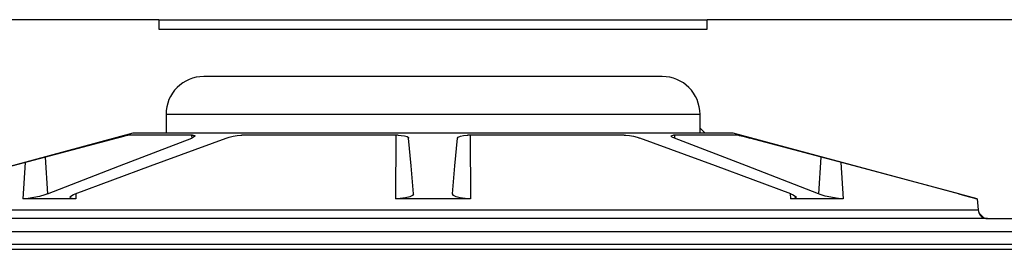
# Model space of a CAD drawing. Extents: x 990 to 4202, y -422 to 622.
# Tile 153 of 200: x 1597.41 to 1603.91, y -93.63 to -92.11. Entities that reach past the tile are written whole.
import ezdxf

# ---------------------------------------------------------------- set-up
doc = ezdxf.new("R2010")
doc.units = 0
doc.header["$MEASUREMENT"] = 0
doc.layers.add('SPILL-BUCKET', color=1, linetype='CONTINUOUS')

msp = doc.modelspace()

# ---------------------------------------------------------------- linework, layer by layer
at = {"layer": 'SPILL-BUCKET', "linetype": 'Continuous'}
for p, q in [((1598.3275, -92.11076), (1594.14286, -92.11076)), ((1598.3275, -92.11076), (1598.3275, -92.17321)), ((1598.3275, -92.11076), (1598.33338, -92.11076)), ((1598.33338, -92.11076), (1598.35096, -92.11076)), ((1598.35096, -92.11076), (1598.38013, -92.11076)), ((1598.38013, -92.11076), (1598.42072, -92.11076)), ((1598.42072, -92.11076), (1598.47244, -92.11076)), ((1598.47244, -92.11076), (1598.53497, -92.11076)), ((1598.53497, -92.11076), (1598.6079, -92.11076)), ((1598.6079, -92.11076), (1598.69076, -92.11076)), ((1598.69076, -92.11076), (1598.78301, -92.11076)), ((1598.78301, -92.11076), (1598.88406, -92.11076)), ((1598.88406, -92.11076), (1598.99324, -92.11076)), ((1598.99324, -92.11076), (1599.10985, -92.11076)), ((1599.10985, -92.11076), (1599.23313, -92.11076)), ((1599.23313, -92.11076), (1599.36229, -92.11076)), ((1599.36229, -92.11076), (1599.49648, -92.11076)), ((1599.49648, -92.11076), (1599.63484, -92.11076)), ((1599.63484, -92.11076), (1599.77646, -92.11076)), ((1599.77646, -92.11076), (1599.92044, -92.11076)), ((1599.92044, -92.11076), (1600.06583, -92.11076)), ((1600.06583, -92.11076), (1600.2117, -92.11076)), ((1600.2117, -92.11076), (1600.35709, -92.11076)), ((1600.35709, -92.11076), (1600.50106, -92.11076)), ((1600.50106, -92.11076), (1600.64269, -92.11076)), ((1600.64269, -92.11076), (1600.78105, -92.11076)), ((1600.78105, -92.11076), (1600.91524, -92.11076)), ((1600.91524, -92.11076), (1601.0444, -92.11076)), ((1601.0444, -92.11076), (1601.16768, -92.11076)), ((1601.16768, -92.11076), (1601.28429, -92.11076)), ((1601.28429, -92.11076), (1601.39347, -92.11076)), ((1601.39347, -92.11076), (1601.49451, -92.11076)), ((1601.49451, -92.11076), (1601.58676, -92.11076)), ((1601.58676, -92.11076), (1601.66962, -92.11076)), ((1601.66962, -92.11076), (1601.74256, -92.11076)), ((1601.74256, -92.11076), (1601.80509, -92.11076)), ((1601.80509, -92.11076), (1601.85681, -92.11076)), ((1601.85681, -92.11076), (1601.89739, -92.11076)), ((1601.89739, -92.11076), (1601.92657, -92.11076)), ((1601.92657, -92.11076), (1601.94415, -92.11076)), ((1601.94415, -92.11076), (1601.95003, -92.11076)), ((1606.13466, -92.11076), (1601.95003, -92.11076)), ((1601.95003, -92.17321), (1601.95003, -92.11076)), ((1598.3275, -92.17321), (1601.95003, -92.17321)), ((1601.65335, -92.4855), (1598.62417, -92.4855)), ((1598.38037, -92.73533), (1598.37435, -92.73533)), ((1598.37435, -92.73533), (1598.37435, -92.86025)), ((1598.39841, -92.73533), (1598.38037, -92.73533)), ((1598.42834, -92.73533), (1598.39841, -92.73533)), ((1598.46995, -92.73533), (1598.42834, -92.73533)), ((1598.52296, -92.73533), (1598.46995, -92.73533)), ((1598.587, -92.73533), (1598.52296, -92.73533)), ((1598.66165, -92.73533), (1598.587, -92.73533)), ((1598.74639, -92.73533), (1598.66165, -92.73533)), ((1598.84064, -92.73533), (1598.74639, -92.73533)), ((1598.94376, -92.73533), (1598.84064, -92.73533)), ((1599.05504, -92.73533), (1598.94376, -92.73533)), ((1599.17372, -92.73533), (1599.05504, -92.73533)), ((1599.29899, -92.73533), (1599.17372, -92.73533)), ((1599.43001, -92.73533), (1599.29899, -92.73533)), ((1599.56586, -92.73533), (1599.43001, -92.73533)), ((1599.70563, -92.73533), (1599.56586, -92.73533)), ((1599.84835, -92.73533), (1599.70563, -92.73533)), ((1599.99306, -92.73533), (1599.84835, -92.73533)), ((1600.13876, -92.73533), (1599.99306, -92.73533)), ((1600.28447, -92.73533), (1600.13876, -92.73533)), ((1600.42918, -92.73533), (1600.28447, -92.73533)), ((1600.5719, -92.73533), (1600.42918, -92.73533)), ((1600.71167, -92.73533), (1600.5719, -92.73533)), ((1600.84752, -92.73533), (1600.71167, -92.73533)), ((1600.97854, -92.73533), (1600.84752, -92.73533)), ((1601.10381, -92.73533), (1600.97854, -92.73533)), ((1601.22249, -92.73533), (1601.10381, -92.73533)), ((1601.33377, -92.73533), (1601.22249, -92.73533)), ((1601.43689, -92.73533), (1601.33377, -92.73533)), ((1601.53114, -92.73533), (1601.43689, -92.73533)), ((1601.61588, -92.73533), (1601.53114, -92.73533)), ((1601.69052, -92.73533), (1601.61588, -92.73533)), ((1601.75457, -92.73533), (1601.69052, -92.73533)), ((1601.80758, -92.73533), (1601.75457, -92.73533)), ((1601.84919, -92.73533), (1601.80758, -92.73533)), ((1601.87912, -92.73533), (1601.84919, -92.73533)), ((1601.89716, -92.73533), (1601.87912, -92.73533)), ((1601.90318, -92.73533), (1601.89716, -92.73533)), ((1601.90318, -92.86025), (1601.90318, -92.73533)), ((1601.90318, -92.8267), (1601.93673, -92.86025)), ((1598.15575, -92.86025), (1596.54323, -93.29232)), ((1597.35473, -93.07589), (1598.0445, -92.89171)), ((1598.0445, -92.89171), (1598.07106, -92.88473)), ((1598.06757, -93.07589), (1598.54392, -92.89171)), ((1598.07106, -92.88473), (1598.09448, -92.8788)), ((1598.09448, -92.8788), (1598.11148, -92.87479)), ((1598.11148, -92.87479), (1598.12023, -92.87316)), ((1598.12023, -92.87316), (1598.12086, -92.87312)), ((1598.14563, -92.87312), (1598.12086, -92.87312)), ((1598.18304, -92.87312), (1598.14563, -92.87312)), ((1598.37435, -92.86025), (1598.15575, -92.86025)), ((1598.23284, -92.87312), (1598.18304, -92.87312)), ((1598.29473, -92.87312), (1598.23284, -92.87312)), ((1598.27274, -93.07589), (1598.77187, -92.89171)), ((1598.36831, -92.87312), (1598.29473, -92.87312)), ((1598.45311, -92.87312), (1598.36831, -92.87312)), ((1598.38037, -92.86025), (1598.37435, -92.86025)), ((1598.39841, -92.86025), (1598.38037, -92.86025)), ((1598.42834, -92.86025), (1598.39841, -92.86025)), ((1598.46995, -92.86025), (1598.42834, -92.86025)), ((1598.54859, -92.87312), (1598.45311, -92.87312)), ((1598.52296, -92.86025), (1598.46995, -92.86025)), ((1598.587, -92.86025), (1598.52296, -92.86025)), ((1598.54277, -92.87312), (1598.54392, -92.89171)), ((1598.55682, -92.88594), (1598.54392, -92.89171)), ((1598.54859, -92.87312), (1598.55605, -92.87344)), ((1598.55605, -92.87344), (1598.56447, -92.87575)), ((1598.56482, -92.88004), (1598.55682, -92.88594)), ((1598.56447, -92.87575), (1598.56482, -92.88004)), ((1598.66165, -92.86025), (1598.587, -92.86025)), ((1598.74639, -92.86025), (1598.66165, -92.86025)), ((1598.84064, -92.86025), (1598.74639, -92.86025)), ((1598.77187, -92.89171), (1598.79149, -92.88551)), ((1598.79149, -92.88551), (1598.8179, -92.87938)), ((1598.8179, -92.87938), (1598.84497, -92.87512)), ((1598.94376, -92.86025), (1598.84064, -92.86025)), ((1598.84497, -92.87512), (1598.8692, -92.87322)), ((1598.8692, -92.87322), (1598.87519, -92.87312)), ((1599.00571, -92.87312), (1598.87519, -92.87312)), ((1599.05504, -92.86025), (1598.94376, -92.86025)), ((1599.14341, -92.87312), (1599.00571, -92.87312)), ((1599.17372, -92.86025), (1599.05504, -92.86025)), ((1599.28742, -92.87312), (1599.14341, -92.87312)), ((1599.29899, -92.86025), (1599.17372, -92.86025)), ((1599.43683, -92.87312), (1599.28742, -92.87312)), ((1599.43001, -92.86025), (1599.29899, -92.86025)), ((1599.56586, -92.86025), (1599.43001, -92.86025)), ((1599.59068, -92.87312), (1599.43683, -92.87312)), ((1599.70563, -92.86025), (1599.56586, -92.86025)), ((1599.74801, -92.87312), (1599.59068, -92.87312)), ((1599.84835, -92.86025), (1599.70563, -92.86025)), ((1599.90782, -92.87312), (1599.74801, -92.87312)), ((1599.99306, -92.86025), (1599.84835, -92.86025)), ((1599.89379, -92.87312), (1599.89127, -93.29232)), ((1599.90782, -92.87312), (1599.9289, -92.87396)), ((1599.9289, -92.87396), (1599.95054, -92.87696)), ((1599.95054, -92.87696), (1599.96684, -92.88183)), ((1599.96684, -92.88183), (1599.9761, -92.88815)), ((1599.9761, -92.88815), (1599.97757, -92.89171)), ((1599.99369, -93.07589), (1599.97757, -92.89171)), ((1600.13876, -92.86025), (1599.99306, -92.86025)), ((1600.28447, -92.86025), (1600.13876, -92.86025)), ((1600.28384, -93.07589), (1600.29996, -92.89171)), ((1600.42918, -92.86025), (1600.28447, -92.86025)), ((1600.29996, -92.89171), (1600.30524, -92.88473)), ((1600.30524, -92.88473), (1600.3194, -92.8788)), ((1600.3194, -92.8788), (1600.34045, -92.87479)), ((1600.34045, -92.87479), (1600.36527, -92.87316)), ((1600.36527, -92.87316), (1600.3697, -92.87312)), ((1600.52951, -92.87312), (1600.3697, -92.87312)), ((1600.38374, -92.87312), (1600.38626, -93.29232)), ((1600.5719, -92.86025), (1600.42918, -92.86025)), ((1600.68684, -92.87312), (1600.52951, -92.87312)), ((1600.71167, -92.86025), (1600.5719, -92.86025)), ((1600.8407, -92.87312), (1600.68684, -92.87312)), ((1600.84752, -92.86025), (1600.71167, -92.86025)), ((1600.99011, -92.87312), (1600.8407, -92.87312)), ((1600.97854, -92.86025), (1600.84752, -92.86025)), ((1601.10381, -92.86025), (1600.97854, -92.86025)), ((1601.13412, -92.87312), (1600.99011, -92.87312)), ((1601.22249, -92.86025), (1601.10381, -92.86025)), ((1601.27182, -92.87312), (1601.13412, -92.87312)), ((1601.33377, -92.86025), (1601.22249, -92.86025)), ((1601.40233, -92.87312), (1601.27182, -92.87312)), ((1601.43689, -92.86025), (1601.33377, -92.86025)), ((1601.40233, -92.87312), (1601.41358, -92.87344)), ((1601.41358, -92.87344), (1601.43752, -92.87575)), ((1601.53114, -92.86025), (1601.43689, -92.86025)), ((1601.43752, -92.87575), (1601.46296, -92.88004)), ((1601.46296, -92.88004), (1601.4876, -92.88594)), ((1601.4876, -92.88594), (1601.50565, -92.89171)), ((1602.00479, -93.07589), (1601.50565, -92.89171)), ((1601.61588, -92.86025), (1601.53114, -92.86025)), ((1601.69052, -92.86025), (1601.61588, -92.86025)), ((1601.75457, -92.86025), (1601.69052, -92.86025)), ((1601.71228, -92.87938), (1601.71411, -92.87512)), ((1601.71991, -92.88551), (1601.71228, -92.87938)), ((1601.71411, -92.87512), (1601.72461, -92.87322)), ((1601.73361, -92.89171), (1601.71991, -92.88551)), ((1601.72461, -92.87322), (1601.72893, -92.87312)), ((1601.82442, -92.87312), (1601.72893, -92.87312)), ((1601.73476, -92.87312), (1601.73361, -92.89171)), ((1602.20996, -93.07589), (1601.73361, -92.89171)), ((1601.80758, -92.86025), (1601.75457, -92.86025)), ((1601.84919, -92.86025), (1601.80758, -92.86025)), ((1601.90922, -92.87312), (1601.82442, -92.87312)), ((1601.87912, -92.86025), (1601.84919, -92.86025)), ((1601.89716, -92.86025), (1601.87912, -92.86025)), ((1601.90318, -92.86025), (1601.89716, -92.86025)), ((1602.12178, -92.86025), (1601.90318, -92.86025)), ((1601.9828, -92.87312), (1601.90922, -92.87312)), ((1602.04468, -92.87312), (1601.9828, -92.87312)), ((1602.09449, -92.87312), (1602.04468, -92.87312)), ((1602.13189, -92.87312), (1602.09449, -92.87312)), ((1603.73429, -93.29232), (1602.12178, -92.86025)), ((1602.15666, -92.87312), (1602.13189, -92.87312)), ((1602.15666, -92.87312), (1602.16211, -92.87396)), ((1602.16211, -92.87396), (1602.17547, -92.87696)), ((1602.17547, -92.87696), (1602.19515, -92.88183)), ((1602.19515, -92.88183), (1602.21958, -92.88815)), ((1602.21958, -92.88815), (1602.23303, -92.89171)), ((1602.9228, -93.07589), (1602.23303, -92.89171)), ((1597.57622, -93.01674), (1597.59129, -93.26032)), ((1602.70131, -93.01674), (1602.68624, -93.26032)), ((1597.4432, -93.05226), (1597.42736, -93.29232)), ((1597.59129, -93.26032), (1598.06757, -93.07589)), ((1597.77364, -93.26032), (1598.27274, -93.07589)), ((1600.00982, -93.26032), (1599.99369, -93.07589)), ((1600.26771, -93.26032), (1600.28384, -93.07589)), ((1602.50389, -93.26032), (1602.00479, -93.07589)), ((1602.68624, -93.26032), (1602.20996, -93.07589)), ((1602.83433, -93.05226), (1602.85016, -93.29232)), ((1603.6125, -93.26032), (1602.9228, -93.07589)), ((1597.43306, -93.29224), (1597.42736, -93.29232)), ((1597.59634, -93.29232), (1597.42736, -93.29232)), ((1597.46346, -93.28991), (1597.43306, -93.29224)), ((1597.50014, -93.28444), (1597.46346, -93.28991)), ((1597.5387, -93.27628), (1597.50014, -93.28444)), ((1597.57386, -93.26645), (1597.5387, -93.27628)), ((1597.59129, -93.26032), (1597.57386, -93.26645)), ((1597.77737, -93.29232), (1597.59634, -93.29232)), ((1597.73929, -93.28243), (1597.74524, -93.27422)), ((1597.74522, -93.28842), (1597.73929, -93.28243)), ((1597.76221, -93.29174), (1597.74522, -93.28842)), ((1597.74524, -93.27422), (1597.76315, -93.26449)), ((1597.77737, -93.29232), (1597.76221, -93.29174)), ((1597.76315, -93.26449), (1597.77364, -93.26032)), ((1597.77933, -93.25822), (1597.77737, -93.29232)), ((1599.92158, -93.29123), (1599.89127, -93.29232)), ((1600.13876, -93.29232), (1599.89127, -93.29232)), ((1599.95664, -93.287), (1599.92158, -93.29123)), ((1599.98554, -93.27983), (1599.95664, -93.287)), ((1600.00406, -93.27055), (1599.98554, -93.27983)), ((1600.00982, -93.26032), (1600.00406, -93.27055)), ((1600.38626, -93.29232), (1600.13876, -93.29232)), ((1600.27368, -93.27072), (1600.26771, -93.26032)), ((1600.29128, -93.27959), (1600.27368, -93.27072)), ((1600.31794, -93.28647), (1600.29128, -93.27959)), ((1600.3509, -93.29084), (1600.31794, -93.28647)), ((1600.38626, -93.29232), (1600.3509, -93.29084)), ((1602.49819, -93.25822), (1602.50015, -93.29232)), ((1602.50622, -93.29224), (1602.50015, -93.29232)), ((1602.68119, -93.29232), (1602.50015, -93.29232)), ((1602.50389, -93.26032), (1602.51873, -93.26645)), ((1602.52752, -93.28991), (1602.50622, -93.29224)), ((1602.51873, -93.26645), (1602.53473, -93.27628)), ((1602.5377, -93.28444), (1602.52752, -93.28991)), ((1602.53473, -93.27628), (1602.5377, -93.28444)), ((1602.85016, -93.29232), (1602.68119, -93.29232)), ((1602.69776, -93.26449), (1602.68624, -93.26032)), ((1602.73065, -93.27422), (1602.69776, -93.26449)), ((1602.76675, -93.28243), (1602.73065, -93.27422)), ((1602.80227, -93.28842), (1602.76675, -93.28243)), ((1602.83402, -93.29174), (1602.80227, -93.28842)), ((1602.85016, -93.29232), (1602.83402, -93.29174)), ((1603.6125, -93.26032), (1603.65046, -93.27055)), ((1603.65046, -93.27055), (1603.6844, -93.27983)), ((1603.6844, -93.27983), (1603.70983, -93.287)), ((1603.70983, -93.287), (1603.72369, -93.29123)), ((1603.72369, -93.29123), (1603.72577, -93.29232)), ((1603.72574, -93.29202), (1603.72577, -93.29232)), ((1603.73216, -93.29232), (1603.72577, -93.29232)), ((1603.73429, -93.29232), (1603.73216, -93.29232)), ((1603.73429, -93.29232), (1603.74069, -93.36535)), ((1597.35037, -93.36535), (1597.48508, -93.36535)), ((1597.48508, -93.36535), (1597.62845, -93.36535)), ((1597.62845, -93.36535), (1597.78001, -93.36535)), ((1597.78001, -93.36535), (1597.93926, -93.36535)), ((1597.93926, -93.36535), (1598.10568, -93.36535)), ((1598.10568, -93.36535), (1598.27874, -93.36535)), ((1598.27874, -93.36535), (1598.45787, -93.36535)), ((1598.45787, -93.36535), (1598.64247, -93.36535)), ((1598.64247, -93.36535), (1598.83196, -93.36535)), ((1598.83196, -93.36535), (1599.02571, -93.36535)), ((1599.02571, -93.36535), (1599.22309, -93.36535)), ((1599.22309, -93.36535), (1599.42346, -93.36535)), ((1599.42346, -93.36535), (1599.62616, -93.36535)), ((1599.62616, -93.36535), (1599.83053, -93.36535)), ((1599.83053, -93.36535), (1600.03591, -93.36535)), ((1600.03591, -93.36535), (1600.24162, -93.36535)), ((1600.24162, -93.36535), (1600.447, -93.36535)), ((1600.447, -93.36535), (1600.65137, -93.36535)), ((1600.65137, -93.36535), (1600.85407, -93.36535)), ((1600.85407, -93.36535), (1601.05444, -93.36535)), ((1601.05444, -93.36535), (1601.25182, -93.36535)), ((1601.25182, -93.36535), (1601.44557, -93.36535)), ((1601.44557, -93.36535), (1601.63506, -93.36535)), ((1601.63506, -93.36535), (1601.81966, -93.36535)), ((1601.81966, -93.36535), (1601.99879, -93.36535)), ((1601.99879, -93.36535), (1602.17184, -93.36535)), ((1602.17184, -93.36535), (1602.33827, -93.36535)), ((1602.33827, -93.36535), (1602.49752, -93.36535)), ((1602.49752, -93.36535), (1602.64908, -93.36535)), ((1602.64908, -93.36535), (1602.79245, -93.36535)), ((1602.79245, -93.36535), (1602.92716, -93.36535)), ((1602.92716, -93.36535), (1603.05278, -93.36535)), ((1603.05278, -93.36535), (1603.16889, -93.36535)), ((1603.16889, -93.36535), (1603.27512, -93.36535)), ((1603.27512, -93.36535), (1603.37112, -93.36535)), ((1603.37112, -93.36535), (1603.45658, -93.36535)), ((1603.45658, -93.36535), (1603.53121, -93.36535)), ((1603.53121, -93.36535), (1603.59478, -93.36535)), ((1603.59478, -93.36535), (1603.64708, -93.36535)), ((1603.64708, -93.36535), (1603.68793, -93.36535)), ((1603.68793, -93.36535), (1603.71721, -93.36535)), ((1603.71721, -93.36535), (1603.73481, -93.36535)), ((1603.73481, -93.36535), (1603.74069, -93.36535)), ((1597.43924, -93.42236), (1597.3022, -93.42236)), ((1597.58509, -93.42236), (1597.43924, -93.42236)), ((1597.73926, -93.42236), (1597.58509, -93.42236)), ((1597.90126, -93.42236), (1597.73926, -93.42236)), ((1598.07056, -93.42236), (1597.90126, -93.42236)), ((1598.24661, -93.42236), (1598.07056, -93.42236)), ((1598.42883, -93.42236), (1598.24661, -93.42236)), ((1598.61662, -93.42236), (1598.42883, -93.42236)), ((1598.80939, -93.42236), (1598.61662, -93.42236)), ((1599.00648, -93.42236), (1598.80939, -93.42236)), ((1599.20727, -93.42236), (1599.00648, -93.42236)), ((1599.4111, -93.42236), (1599.20727, -93.42236)), ((1599.6173, -93.42236), (1599.4111, -93.42236)), ((1599.82521, -93.42236), (1599.6173, -93.42236)), ((1600.03413, -93.42236), (1599.82521, -93.42236)), ((1600.2434, -93.42236), (1600.03413, -93.42236)), ((1600.45232, -93.42236), (1600.2434, -93.42236)), ((1600.66023, -93.42236), (1600.45232, -93.42236)), ((1600.86643, -93.42236), (1600.66023, -93.42236)), ((1601.07026, -93.42236), (1600.86643, -93.42236)), ((1601.27105, -93.42236), (1601.07026, -93.42236)), ((1601.46814, -93.42236), (1601.27105, -93.42236)), ((1601.6609, -93.42236), (1601.46814, -93.42236)), ((1601.8487, -93.42236), (1601.6609, -93.42236)), ((1602.03092, -93.42236), (1601.8487, -93.42236)), ((1602.20696, -93.42236), (1602.03092, -93.42236)), ((1602.37626, -93.42236), (1602.20696, -93.42236)), ((1602.53827, -93.42236), (1602.37626, -93.42236)), ((1602.69244, -93.42236), (1602.53827, -93.42236)), ((1602.83829, -93.42236), (1602.69244, -93.42236)), ((1602.97533, -93.42236), (1602.83829, -93.42236)), ((1603.10312, -93.42236), (1602.97533, -93.42236)), ((1603.22123, -93.42236), (1603.10312, -93.42236)), ((1603.3293, -93.42236), (1603.22123, -93.42236)), ((1603.42696, -93.42236), (1603.3293, -93.42236)), ((1603.51389, -93.42236), (1603.42696, -93.42236)), ((1603.58982, -93.42236), (1603.51389, -93.42236)), ((1603.65448, -93.42236), (1603.58982, -93.42236)), ((1603.70768, -93.42236), (1603.65448, -93.42236)), ((1603.74924, -93.42236), (1603.70768, -93.42236)), ((1603.7453, -93.38404), (1603.77876, -93.41751)), ((1603.77902, -93.42236), (1603.74924, -93.42236)), ((1603.79693, -93.42236), (1603.77902, -93.42236)), ((1603.8029, -93.42236), (1603.79693, -93.42236)), ((1603.8029, -93.42236), (1605.48881, -93.42236))]:
    msp.add_line(p, q, dxfattribs=at)
at = {"layer": 'SPILL-BUCKET', "color": 7, "linetype": 'Continuous'}
for p, q in [((1604.83573, -93.5103), (1595.7014, -93.5103)), ((1604.83364, -93.59412), (1595.88559, -93.59412)), ((1595.89626, -93.62535), (1604.83332, -93.62535))]:
    msp.add_line(p, q, dxfattribs=at)
at = {"layer": 'SPILL-BUCKET', "linetype": 'Continuous'}
for centre, radius, start, end in [((1598.62417, -92.73533), 0.24983, 90, 180), ((1601.65335, -92.73533), 0.24983, 0, 90), ((1603.8029, -93.3599), 0.06246, 185, 270)]:
    msp.add_arc(centre, radius, start, end, dxfattribs=at)

doc.saveas('drawing.dxf')
